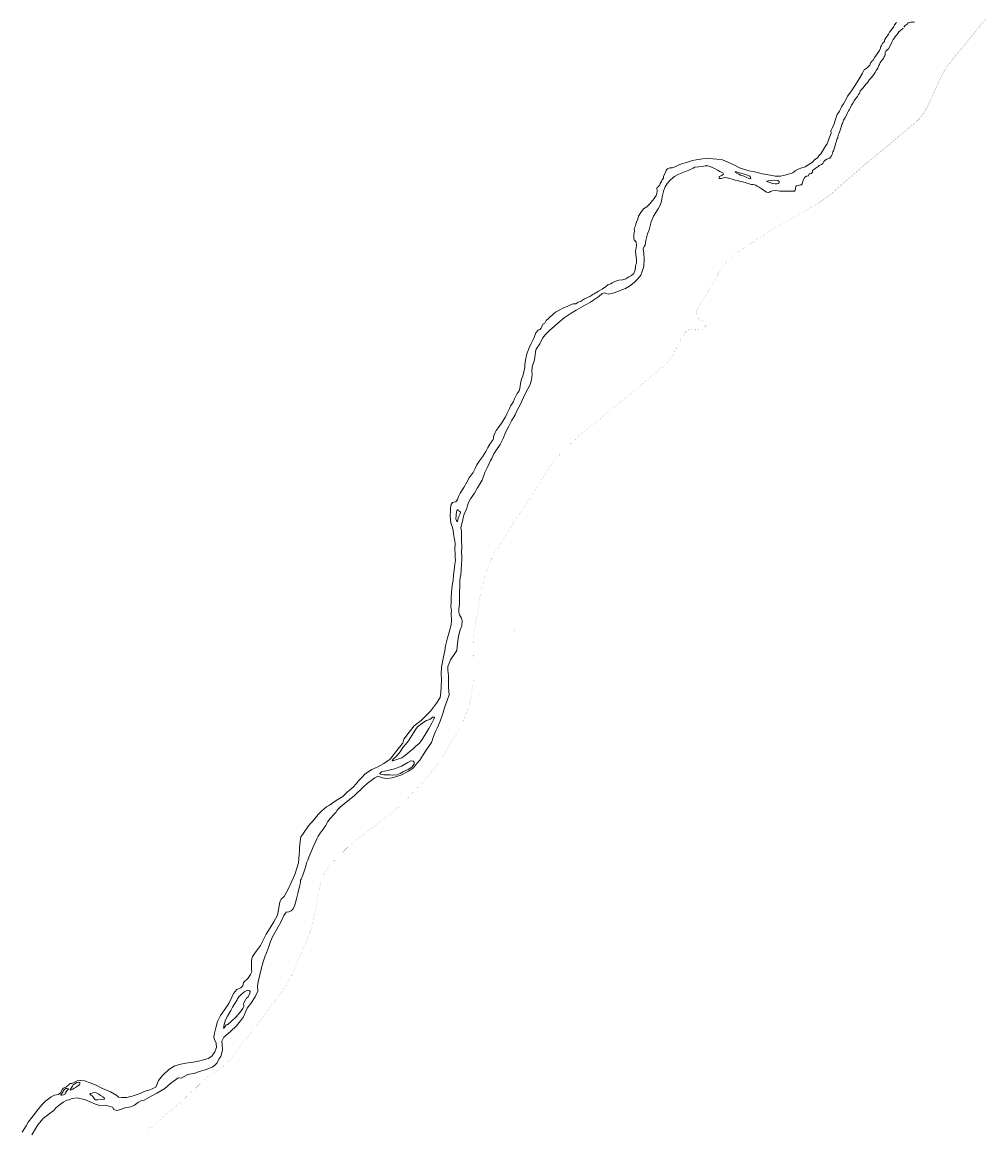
# Model space of a CAD drawing. Header units: metres. Extents: x 347609 to 778661, y 8548087 to 17156749.
# Tile 18 of 49: x 379864 to 383365, y 8571310 to 8575332. Entities that reach past the tile are written whole.
import ezdxf
from ezdxf.enums import TextEntityAlignment as Align

# ---------------------------------------------------------------- set-up
doc = ezdxf.new("R2010")
doc.units = ezdxf.units.M
doc.layers.add('01. RIO', color=7, linetype='Continuous', lineweight=5, true_color=0x2776bb)
doc.layers.add('Predios Rurales Nombres', color=7, linetype='Continuous', true_color=0xffffff)
doc.layers.add('Red vial nacional', color=242, linetype='Continuous', lineweight=40)
doc.styles.add('ARIAL', font='arial.ttf')

# ---------------------------------------------------------------- blocks, each defined once
blk = doc.blocks.new('REIORORI')
at = {"layer": '01. RIO', "color": 152, "lineweight": 15, "true_color": 0x2776bb, "flags": 128}
for points in [[(383066.6, 8575313.6), (383071.2, 8575319.4), (383078.5, 8575324.8), (383082.5, 8575329.9), (383092.2, 8575331.8), (383101.4, 8575331.5), (383105.6, 8575332.8)], [(379864.1, 8571300.9), (379878.6, 8571324.7), (379885.8, 8571337.2), (379904.7, 8571360.1), (379919.5, 8571380.5), (379936, 8571399.8), (379950.2, 8571414.8), (379969.4, 8571428.9), (379981.5, 8571434.9), (379996.7, 8571438.1), (380003.6, 8571444.5), (380011.2, 8571457), (380013.6, 8571461.4), (380022.4, 8571464.7), (380028.6, 8571468.8), (380032.7, 8571472.2), (380035.5, 8571476.2), (380038.4, 8571478.4), (380040.9, 8571478.4), (380044, 8571477.8), (380053.2, 8571482), (380064, 8571487.5), (380074.7, 8571488.5), (380091, 8571487.2), (380111, 8571480.6), (380132.8, 8571472.1), (380155.7, 8571459.9), (380184.8, 8571447.1), (380207.7, 8571434.7), (380214.3, 8571428.3), (380225.7, 8571427.1), (380243.9, 8571427.4), (380263.8, 8571431.6), (380293.2, 8571441.8), (380307.5, 8571448.7), (380327.6, 8571454.7), (380349.7, 8571464.7), (380353.5, 8571472.5), (380359.8, 8571489.2), (380373.4, 8571507.4), (380396.7, 8571528.8), (380419.2, 8571542.3), (380440.2, 8571548.6), (380458.9, 8571551.1), (380485.1, 8571554.9), (380509.9, 8571560.5), (380539.5, 8571569.1), (380553.6, 8571577.7), (380564.5, 8571592.3), (380569.8, 8571609), (380568.8, 8571624.2), (380562.5, 8571637.3), (380560.5, 8571644.6), (380562.2, 8571660.5), (380567.8, 8571679.7), (380574.1, 8571702.5), (380584.5, 8571725.2), (380599.1, 8571745.4), (380614.5, 8571768.2), (380626.2, 8571790.9), (380632, 8571805.1), (380643.3, 8571818.7), (380658.2, 8571824.8), (380665.8, 8571833.1), (380668.1, 8571844.5), (380684.3, 8571858.6), (380693.6, 8571873.3), (380698.4, 8571883.4), (380696.9, 8571893.3), (380696.7, 8571908.9), (380697.7, 8571926.1), (380701, 8571939.5), (380715.4, 8571960.2), (380729.3, 8571978.4), (380736.8, 8571993.5), (380751, 8572020.3), (380764.4, 8572043.4), (380777.8, 8572064.8), (380791.7, 8572088.6), (380795.7, 8572110.1), (380799.5, 8572136.1), (380805.3, 8572147.7), (380816.2, 8572157.3), (380830.1, 8572183.6), (380843.5, 8572212.7), (380854.4, 8572237.2), (380862.7, 8572263), (380867.8, 8572279.1), (380868.8, 8572293.8), (380870.1, 8572309.8), (380871.5, 8572323.7), (380872.1, 8572334.5), (380873.9, 8572356.6), (380876.6, 8572374), (380883.2, 8572383.8), (380904.5, 8572413), (380924.3, 8572436.8), (380939.3, 8572455.1), (380953.1, 8572467.5), (380969.3, 8572482.6), (380980.2, 8572488.7), (381005.2, 8572505), (381029.4, 8572520.2), (381045.8, 8572536.6), (381065.9, 8572553.5), (381077.1, 8572566.6), (381086.2, 8572577.1), (381096.8, 8572587.7), (381110, 8572602.3), (381134.2, 8572618), (381155.6, 8572628.3), (381177.5, 8572639.4), (381200.3, 8572655.1), (381213.3, 8572671.8), (381233.4, 8572698.2), (381246.3, 8572713.7), (381250.9, 8572728.2), (381270.2, 8572753.9), (381288.5, 8572776.8), (381313.4, 8572796.6), (381347, 8572829.9), (381369.1, 8572858.8), (381382.3, 8572879.2), (381385.3, 8572897.5), (381386.4, 8572918), (381387.4, 8572944.5), (381386.1, 8572964.3), (381387.6, 8572989.8), (381395, 8573027.4), (381399.6, 8573048.7), (381402.4, 8573067.5), (381408.2, 8573090.9), (381417.9, 8573125), (381422.3, 8573144.9), (381423.5, 8573159.8), (381423, 8573186.2), (381423.5, 8573196.5), (381421.9, 8573201), (381420.9, 8573210.4), (381421.9, 8573223.8), (381422.7, 8573241.6), (381423.6, 8573259.1), (381424.6, 8573273.7), (381426.5, 8573285.1), (381427.6, 8573293.1), (381429.5, 8573303.9), (381431.3, 8573323.7), (381433.4, 8573341.5), (381435.4, 8573363.7), (381438, 8573378.4), (381437, 8573388.1), (381436.5, 8573407.2), (381435.8, 8573412.6), (381435.8, 8573420.7), (381436.7, 8573436), (381436.3, 8573448.5), (381433.9, 8573459.7), (381430.6, 8573473.5), (381429.4, 8573487.7), (381426.4, 8573500.3), (381421.7, 8573513.3), (381419.7, 8573525.5), (381419, 8573538.9), (381419.5, 8573556.3), (381420.1, 8573567.9), (381422.1, 8573580.9), (381426.9, 8573587.2), (381432.4, 8573589.3), (381440, 8573590.3), (381445.5, 8573598.9), (381450.5, 8573612.5), (381455.7, 8573622), (381467.9, 8573641.9), (381479.6, 8573661.5), (381488.4, 8573677.1), (381502.1, 8573696.1), (381509.3, 8573711.5), (381515.9, 8573724.1), (381525.1, 8573739.1), (381536.1, 8573753.6), (381548, 8573772.4), (381555.1, 8573788), (381562.3, 8573800), (381571.5, 8573811.9), (381575.2, 8573816.4), (381576.3, 8573821.2), (381576.7, 8573826.1), (381578.6, 8573833.1), (381582.4, 8573841.8), (381585.5, 8573848.8), (381593.4, 8573859.4), (381605.2, 8573875.9), (381610.6, 8573883.1), (381619.5, 8573899), (381625.7, 8573911.9), (381634.4, 8573929.7), (381639.5, 8573940.5), (381645.2, 8573948.6), (381648.3, 8573955.1), (381652.9, 8573964.8), (381658.8, 8573975.8), (381662, 8573984.1), (381669.5, 8573993.8), (381672.3, 8574001.7), (381673.4, 8574010.5), (381674.8, 8574019.7), (381678.2, 8574035.8), (381682.3, 8574046.1), (381686.9, 8574062.2), (381690, 8574078.4), (381690.5, 8574090.7), (381693.9, 8574110.9), (381697.3, 8574127.5), (381705.4, 8574149.4), (381712.5, 8574165.3), (381721.1, 8574182.7), (381725, 8574190.5), (381729.5, 8574204.2), (381738.8, 8574213), (381745.9, 8574215.8), (381748.8, 8574221.1), (381752.7, 8574229.2), (381756, 8574235.3), (381762.2, 8574238.4), (381767.1, 8574248.3), (381774.3, 8574255.2), (381779.4, 8574259.9), (381783.2, 8574262.8), (381788.4, 8574267.2), (381793.9, 8574273.1), (381801.7, 8574279.2), (381808.2, 8574283), (381819.5, 8574289.1), (381828.6, 8574293.3), (381843.6, 8574299), (381855.9, 8574305.4), (381865.7, 8574308.8), (381874.9, 8574309.8), (381884.1, 8574315.2), (381892.7, 8574318.2), (381906.7, 8574326.8), (381926.1, 8574335.8), (381936.6, 8574342.6), (381941.4, 8574345.8), (381957.7, 8574355.8), (381970.9, 8574362.9), (381983, 8574371.5), (381992, 8574378.4), (382002, 8574381.7), (382007.8, 8574385.5), (382016.4, 8574390.5), (382031.3, 8574394.7), (382044.6, 8574396.3), (382056.5, 8574399.9), (382067.8, 8574406.8), (382077.5, 8574412.7), (382085.6, 8574419.3), (382090.2, 8574428.5), (382091.7, 8574440.4), (382092.5, 8574448), (382094.4, 8574452.8), (382095.4, 8574457.6), (382095.2, 8574469.5), (382093.8, 8574487.1), (382091.9, 8574500.4), (382093.1, 8574507.1), (382094.4, 8574513.6), (382095.2, 8574520.9), (382094.6, 8574533.1), (382089.6, 8574539.3), (382086.9, 8574541), (382086.2, 8574548.3), (382086.4, 8574559.8), (382088.3, 8574573.8), (382087.3, 8574580.3), (382088.7, 8574584.9), (382092.5, 8574592.2), (382093.8, 8574600.2), (382095.6, 8574606), (382100.9, 8574617.1), (382102.8, 8574627.5), (382111.9, 8574640.7), (382121.3, 8574653.9), (382133.5, 8574662), (382145.6, 8574673.3), (382154.2, 8574684), (382160, 8574691.7), (382163.4, 8574697.8), (382165.2, 8574698.8), (382167.1, 8574702.4), (382170, 8574710.3), (382171.1, 8574719.9), (382169.4, 8574728.9), (382170.5, 8574731.6), (382174, 8574733.9), (382180.1, 8574740.8), (382181.7, 8574746.7), (382186.6, 8574752.9), (382188.8, 8574759), (382193.3, 8574765.3), (382194.1, 8574771.8), (382197.4, 8574780.1), (382202, 8574788.5), (382203.3, 8574794.5), (382207.7, 8574799.1), (382216.4, 8574803.3), (382224.8, 8574803.7), (382232.7, 8574806), (382244.3, 8574811.9), (382258.9, 8574817.1), (382277.3, 8574823), (382298.6, 8574829.2), (382312.8, 8574832.6), (382335.2, 8574835.9), (382356.9, 8574836.5), (382372.4, 8574835.7), (382387.6, 8574834), (382407.9, 8574831.8), (382425.3, 8574825.1), (382448.7, 8574814.4), (382469.6, 8574803.2), (382503.1, 8574792.4), (382520, 8574789.3), (382553.8, 8574781.2), (382588.9, 8574774.9), (382599.4, 8574772.8), (382619.1, 8574773.2), (382634.7, 8574776), (382647.9, 8574780.3), (382663.5, 8574784.7), (382671.9, 8574792.4), (382682.4, 8574798.7), (382696, 8574803.1), (382708.3, 8574806.3), (382721.7, 8574814.8), (382734.4, 8574824), (382743.6, 8574833), (382752.6, 8574839.7), (382758.5, 8574846.2), (382764.9, 8574853.9), (382775.2, 8574869.1), (382782.9, 8574883.8), (382787.7, 8574890.1), (382792.1, 8574899.5), (382795.2, 8574910.3), (382802.8, 8574929.4), (382801.9, 8574935.8), (382802.4, 8574939.8), (382805.1, 8574945.2), (382808, 8574949.6), (382813.4, 8574962.6), (382818.7, 8574979.1), (382822, 8574991), (382825.1, 8574996.6), (382832.5, 8575008.8), (382838.3, 8575018.8), (382841.5, 8575027.6), (382847.5, 8575035.1), (382856.7, 8575052.9), (382861.5, 8575062.9), (382870.7, 8575074.8), (382879.3, 8575086.3), (382886, 8575097.8), (382894.8, 8575110.6), (382904.6, 8575125.8), (382917.1, 8575146.3), (382922.8, 8575159.5), (382933.4, 8575166.4), (382943.5, 8575175.4), (382946, 8575184.4), (382949.7, 8575186.5), (382950.8, 8575190.4), (382955.6, 8575193.8), (382961.2, 8575204.6), (382967.5, 8575214), (382978.1, 8575229.8), (382981.4, 8575237.4), (382981.5, 8575241.2), (382983.4, 8575244.1), (382985.9, 8575247.7), (382988.9, 8575254.6), (382993.4, 8575258.9), (382997, 8575261.1), (382997.1, 8575265.7), (382997.8, 8575269.1), (383001.9, 8575275.1), (383007.4, 8575282.5), (383010.9, 8575289), (383014.8, 8575295.6), (383024.5, 8575307.8), (383028.6, 8575314.5), (383032.8, 8575322.1), (383039.5, 8575331.1)], [(379899.3, 8571291.9), (379921.4, 8571327.5), (379940.7, 8571350.7), (379966.8, 8571370.9), (379978.9, 8571379.2), (379987, 8571389), (379998.7, 8571399.4), (380012.6, 8571409.5), (380025.8, 8571417), (380035.1, 8571418.5), (380046.2, 8571423.2), (380063.9, 8571425.5), (380093.9, 8571418.7), (380131, 8571402.9), (380145.1, 8571398.1), (380166.7, 8571398.7), (380192.6, 8571391.3), (380197, 8571384), (380208, 8571379.6), (380222.9, 8571383), (380237.3, 8571389.5), (380258.8, 8571393.2), (380271.7, 8571399.2), (380286.6, 8571409.9), (380295.2, 8571414.4), (380307.7, 8571417.8), (380332.8, 8571432.1), (380353.8, 8571442.6), (380381.8, 8571459.4), (380403, 8571477.4), (380431, 8571498.3), (380441.5, 8571497.5), (380465.8, 8571510.7), (380490.9, 8571515.6), (380507.9, 8571521.9), (380532.3, 8571528.5), (380554.3, 8571537.4), (380563.2, 8571543.1), (380572.6, 8571553.1), (380578.6, 8571566.1), (380585.2, 8571576.1), (380591.7, 8571599.4), (380590.2, 8571620.8), (380589.6, 8571631.5), (380596.7, 8571646.4), (380620.3, 8571666.4), (380642.5, 8571687.3), (380657.7, 8571705.9), (380668.4, 8571720.3), (380674.1, 8571734.4), (380681.5, 8571752), (380694.3, 8571767.9), (380710.8, 8571792), (380720.5, 8571812.7), (380718.9, 8571831.6), (380721.5, 8571846.7), (380727.8, 8571872.7), (380731.8, 8571893), (380739.6, 8571920.2), (380745.4, 8571938.3), (380752.2, 8571952.9), (380758.7, 8571972.3), (380765.8, 8571994.1), (380773.7, 8572010), (380789.4, 8572038.8), (380803.2, 8572063.9), (380814.5, 8572087.5), (380822.9, 8572099.6), (380832.6, 8572101.4), (380841.7, 8572104.5), (380847.7, 8572111.3), (380853.7, 8572121.3), (380857.1, 8572134.6), (380862.2, 8572153.2), (380864.9, 8572167.8), (380872.3, 8572198.5), (380874.6, 8572208.2), (380875.6, 8572215.7), (380878.1, 8572219.8), (380883.3, 8572234.8), (380888.2, 8572248.9), (380891.4, 8572256.1), (380894.5, 8572266.6), (380897.4, 8572279.5), (380901.4, 8572288.9), (380905.1, 8572299.2), (380912.5, 8572316.8), (380915.8, 8572325.1), (380921.4, 8572337.3), (380928.8, 8572353.2), (380935.2, 8572368.5), (380938.8, 8572376.2), (380946.8, 8572386.7), (380957.8, 8572401.1), (380965.4, 8572413.1), (380974.5, 8572429.4), (380983.5, 8572440.4), (380998.4, 8572456.9), (381003.7, 8572461.9), (381008.9, 8572470.8), (381018.9, 8572481.3), (381033.6, 8572492.9), (381047.5, 8572504.1), (381070.1, 8572522.7), (381104.1, 8572555), (381117, 8572567.3), (381132.2, 8572578.7), (381145.6, 8572588.4), (381156.6, 8572594.1), (381172.4, 8572587.5), (381188.7, 8572584.9), (381207.9, 8572587.8), (381239.7, 8572598.1), (381267.3, 8572611.7), (381285.5, 8572623.8), (381296.8, 8572639.3), (381308.4, 8572652.1), (381320.2, 8572671.5), (381329.7, 8572684.7), (381340.7, 8572701), (381351, 8572715.7), (381358.7, 8572738.3), (381366, 8572756), (381372.4, 8572770.2), (381382.6, 8572793.4), (381391, 8572817.8), (381400, 8572845.5), (381409.7, 8572872.1), (381414.7, 8572889.1), (381412.6, 8572915.8), (381413.2, 8572941.6), (381412.9, 8572959.4), (381410, 8572978.7), (381410.5, 8572992.7), (381416.8, 8573007.1), (381420.3, 8573015.8), (381436.1, 8573039), (381443.4, 8573050.3), (381444.5, 8573063.2), (381446.1, 8573085.6), (381448.7, 8573102.6), (381454.8, 8573125.4), (381460.6, 8573140.4), (381461.9, 8573158.2), (381459.8, 8573168.2), (381452.7, 8573180.3), (381450.3, 8573189), (381449.7, 8573201.1), (381452.2, 8573218.4), (381453, 8573233.8), (381452.9, 8573246.3), (381453, 8573263.1), (381453.7, 8573284.5), (381454.5, 8573292.5), (381454.5, 8573304.9), (381455.5, 8573314.1), (381457.7, 8573325.5), (381458.5, 8573342.9), (381459.5, 8573363.6), (381460.6, 8573380.7), (381460.6, 8573391.4), (381460.1, 8573406.9), (381460.9, 8573426.1), (381460.2, 8573453.1), (381459.8, 8573483.9), (381458.1, 8573495.8), (381459.5, 8573506.1), (381464.3, 8573523.2), (381466.3, 8573533.1), (381470.1, 8573545.1), (381477.3, 8573560.8), (381479.3, 8573566.7), (381481.7, 8573577.3), (381485.5, 8573587.9), (381492.3, 8573601.5), (381498.5, 8573609.1), (381506.7, 8573622.1), (381517.7, 8573640.6), (381535.1, 8573668.7), (381544.7, 8573696.7), (381553.3, 8573714.2), (381560.1, 8573729.9), (381565.6, 8573740.5), (381570.7, 8573747.7), (381577.6, 8573764.2), (381585.1, 8573775.4), (381600, 8573798.6), (381611, 8573820.2), (381619.9, 8573842.5), (381630.9, 8573862), (381642.2, 8573884.4), (381654.6, 8573905.6), (381662.5, 8573923.5), (381673.8, 8573945.4), (381689.9, 8573980.1), (381700.9, 8574000.7), (381709.1, 8574016.1), (381714.6, 8574033.3), (381716.7, 8574052.6), (381715.3, 8574067.7), (381718.1, 8574085.2), (381723.6, 8574101.6), (381728, 8574121.8), (381728.4, 8574135.9), (381731.8, 8574144.5), (381744.9, 8574164.1), (381754.8, 8574185), (381765.1, 8574198.4), (381779.9, 8574212.1), (381798, 8574228.2), (381810.4, 8574238.5), (381833.1, 8574258.2), (381858.4, 8574275), (381877, 8574286.3), (381902, 8574300.3), (381928.8, 8574315.5), (381941.2, 8574323.7), (381958.7, 8574335.7), (381971.4, 8574347.1), (381979.3, 8574349.1), (381986.8, 8574346.4), (381992.3, 8574344), (382004.3, 8574346.4), (382014.9, 8574349.1), (382035.9, 8574358), (382055.4, 8574365.2), (382069.8, 8574372.8), (382087, 8574386.5), (382100.5, 8574400), (382111.8, 8574413.7), (382116.6, 8574426.4), (382121.7, 8574444.5), (382123.5, 8574471), (382122.4, 8574493), (382120.4, 8574509.4), (382123.5, 8574517), (382126.9, 8574521.8), (382129.3, 8574538.7), (382135.1, 8574563.3), (382141.3, 8574578.4), (382145.8, 8574592.8), (382148.5, 8574606.9), (382157.4, 8574627.1), (382174.6, 8574654.4), (382181.2, 8574667.4), (382187, 8574682.1), (382189.4, 8574698.3), (382194.9, 8574722.6), (382199.7, 8574734.3), (382207.2, 8574746.3), (382218.9, 8574760.1), (382234, 8574772.1), (382249.5, 8574780), (382268, 8574787.5), (382285.5, 8574794.7), (382301.6, 8574801.6), (382307.1, 8574805), (382322.2, 8574806.4), (382333.2, 8574807.6), (382340.8, 8574809.2), (382345.1, 8574810.4), (382355.1, 8574810.3), (382363.2, 8574807.6), (382376.4, 8574801.8), (382392.7, 8574792.9), (382398.1, 8574789.5), (382403.6, 8574787.1), (382408.9, 8574785.1), (382411.8, 8574780.5), (382406.2, 8574775.7), (382396.4, 8574772), (382395.6, 8574768.2), (382395.6, 8574765.9), (382396.3, 8574764.6), (382399.4, 8574764.4), (382403.7, 8574764.3), (382407.6, 8574765.8), (382412.6, 8574766.7), (382417.9, 8574768.2), (382425.3, 8574766.4), (382429.3, 8574765.3), (382434.6, 8574764.8), (382442.6, 8574762.2), (382447.2, 8574760.2), (382454.5, 8574758.9), (382463.6, 8574757.3), (382468.8, 8574754.9), (382480.4, 8574752.6), (382489.9, 8574750.2), (382500.8, 8574746.3), (382508.9, 8574743.5), (382513.6, 8574742.8), (382519.1, 8574742.3), (382524.3, 8574741.5), (382528.7, 8574740), (382533.9, 8574737), (382541.2, 8574733.1), (382548.5, 8574728.1), (382553.8, 8574724), (382562.6, 8574718.3), (382568, 8574714.7), (382576.9, 8574714), (382582.7, 8574716.9), (382589.7, 8574719.5), (382599.1, 8574720.4), (382608.6, 8574719), (382616.3, 8574718.8), (382627.8, 8574718.1), (382641, 8574717.8), (382661.7, 8574717.9), (382670.1, 8574718.8), (382672.3, 8574721.6), (382673.5, 8574725.7), (382673.8, 8574729.9), (382674.3, 8574735.2), (382677.3, 8574738.1), (382684.2, 8574739.3), (382691.9, 8574741.2), (382695.4, 8574741.7), (382697.5, 8574745), (382699, 8574748.6), (382700.1, 8574754.6), (382701.6, 8574758.5), (382706.6, 8574768.7), (382713.6, 8574772.6), (382720.1, 8574773.9), (382722.1, 8574778.5), (382722.5, 8574781.1), (382726.2, 8574780.9), (382731.8, 8574782.5), (382734.9, 8574787.7), (382734.5, 8574793.3), (382735.1, 8574794.2), (382738.9, 8574796), (382744.9, 8574800.4), (382752, 8574805.3), (382755.5, 8574807.9), (382759.3, 8574811.6), (382768.2, 8574814.9), (382771.9, 8574819.1), (382776.1, 8574825.7), (382780.5, 8574830.9), (382786.7, 8574834.3), (382794.7, 8574837.2), (382798.2, 8574838.7), (382799.8, 8574841.6), (382803.8, 8574846.7), (382806.8, 8574851.9), (382809.4, 8574860.9), (382811.3, 8574865), (382814.5, 8574876.2), (382816.9, 8574884.4), (382818.4, 8574889.8), (382821.9, 8574899.4), (382823.6, 8574906.9), (382826.4, 8574912.5), (382828.7, 8574921.9), (382830.1, 8574926.3), (382835.7, 8574939.8), (382837.6, 8574947.6), (382839.1, 8574951.9), (382841.7, 8574960.7), (382844.4, 8574963.8), (382847.9, 8574975.6), (382852.1, 8574983.6), (382857.5, 8574991.8), (382861.8, 8575002.6), (382866, 8575010), (382869.2, 8575014.5), (382871.4, 8575020), (382876.2, 8575030.9), (382881.6, 8575037.9), (382886.8, 8575046.5), (382892.7, 8575055.1), (382896.4, 8575059.8), (382898.6, 8575062.4), (382902.6, 8575069.9), (382905.5, 8575074.4), (382908.1, 8575081.1), (382913.1, 8575087.9), (382919, 8575093.6), (382929.1, 8575107.2), (382931.2, 8575108.5), (382935.7, 8575114.8), (382942.4, 8575124.3), (382948.7, 8575131.2), (382957.8, 8575141.7), (382962.4, 8575148.8), (382966.5, 8575156.4), (382972.5, 8575164.9), (382973.3, 8575169), (382975.3, 8575172.5), (382976.1, 8575174.7), (382978.3, 8575178.6), (382980.7, 8575185.6), (382983.8, 8575191), (382993.2, 8575200.5), (382994.2, 8575202.8), (382994.8, 8575207.2), (382997.5, 8575210.3), (382999.4, 8575214), (382999.1, 8575217.5), (382999.3, 8575221.6), (383001.6, 8575226.5), (383007.4, 8575233.2), (383011.2, 8575235.5), (383016.9, 8575246.7), (383021.7, 8575257), (383025.6, 8575263.8), (383028.4, 8575269.4), (383033.2, 8575275.6), (383037, 8575281.1), (383039.9, 8575284.6), (383044.6, 8575290.5), (383049, 8575296.4), (383054.3, 8575301.9), (383064.5, 8575310.6)]]:
    blk.add_lwpolyline(points, dxfattribs=at)
for points in [[(382455, 8574786.6), (382460.5, 8574783.6), (382467.8, 8574779.6), (382473.4, 8574776.1), (382482.6, 8574774), (382499.2, 8574766.3), (382506.9, 8574762.6), (382508.8, 8574762.6), (382510.4, 8574764.5), (382509.6, 8574768.6), (382508.1, 8574772.2), (382505.3, 8574774.6), (382498.6, 8574776.3), (382487.7, 8574780), (382479.5, 8574782.8), (382465, 8574786.3), (382458.9, 8574788.5), (382455.4, 8574788.2), (382454.6, 8574787.7), (382454.7, 8574787.1)], [(382570.1, 8574753), (382579.1, 8574750), (382591.2, 8574746.1), (382598.8, 8574745.1), (382604.9, 8574744.8), (382612.6, 8574746.6), (382613.7, 8574749.5), (382613.3, 8574754), (382609.5, 8574757.7), (382598, 8574757.9), (382585.8, 8574756.6), (382574.2, 8574756.3), (382569.9, 8574755.1), (382569.2, 8574754.3), (382569.4, 8574753.6)], [(381443.9, 8573518.9), (381442.1, 8573522), (381440, 8573527.6), (381439.7, 8573532.1), (381440.3, 8573537.5), (381441.1, 8573545.1), (381441.5, 8573551.7), (381443.4, 8573559.2), (381445.2, 8573561.1), (381447.7, 8573560.9), (381449.6, 8573557.2), (381454.2, 8573554.7), (381455.8, 8573552.4), (381454.9, 8573546.4), (381452.7, 8573542.1), (381450.3, 8573537.3), (381448.4, 8573531.3), (381446.7, 8573525.7), (381445.5, 8573520.3), (381445, 8573518.8)], [(381207.8, 8572650.7), (381213.1, 8572656.7), (381223.8, 8572667), (381236.9, 8572682.4), (381246.6, 8572697.7), (381257.1, 8572709.2), (381267, 8572722.7), (381286.2, 8572751.3), (381294.1, 8572764.9), (381300.5, 8572772.8), (381315.5, 8572785.1), (381333.3, 8572796.1), (381345.4, 8572800.2), (381351.2, 8572804.5), (381354.3, 8572808), (381360.5, 8572808), (381361.9, 8572806.5), (381359.6, 8572800.4), (381352, 8572786.1), (381341.3, 8572767.6), (381330.8, 8572748.6), (381317, 8572727.2), (381306.9, 8572713.6), (381293.3, 8572701.2), (381282.9, 8572691.9), (381275.3, 8572686.3), (381256.6, 8572670.1), (381242.8, 8572660), (381225.5, 8572654), (381210.6, 8572650), (381209.1, 8572650.2)], [(381163.8, 8572604.2), (381169.7, 8572609.5), (381191.4, 8572614.9), (381216.3, 8572621.1), (381242.6, 8572629.9), (381264.8, 8572643), (381276.1, 8572649.8), (381284.2, 8572648.9), (381287.9, 8572644.9), (381287.5, 8572637.7), (381279.7, 8572626.5), (381265.8, 8572618.5), (381249.6, 8572610.3), (381237.8, 8572603.2), (381225.3, 8572599.3), (381209.5, 8572597.2), (381201.3, 8572599.3), (381178.3, 8572598.3), (381165.8, 8572601.5), (381163.9, 8572602.8)], [(380595.8, 8571679.3), (380598.3, 8571692.6), (380603.3, 8571708.9), (380609.5, 8571722.6), (380622.3, 8571743), (380628.6, 8571754.6), (380636.3, 8571768.7), (380641.2, 8571776.2), (380645.7, 8571782), (380645.9, 8571785.6), (380651.7, 8571792.7), (380660.7, 8571802.3), (380672.9, 8571811.6), (380680.6, 8571816.1), (380684.3, 8571816.9), (380688.3, 8571816.1), (380690.5, 8571814.6), (380692, 8571811.6), (380691.7, 8571805.3), (380684.5, 8571792.5), (380679.3, 8571788.2), (380668.8, 8571770.4), (380668.2, 8571766.3), (380669.3, 8571760.5), (380669.9, 8571756.9), (380666.2, 8571750.5), (380655.8, 8571736.3), (380641.2, 8571719.8), (380623.4, 8571702.7), (380610.7, 8571692.3), (380608.2, 8571692.6), (380605.4, 8571690.9), (380601.3, 8571684.7), (380597.9, 8571679.9), (380596.6, 8571679)], [(380004.2, 8571436.2), (380008.6, 8571441.8), (380012.6, 8571448.4), (380014.7, 8571452.8), (380019.3, 8571457), (380022.6, 8571459.3), (380028, 8571459.7), (380030.8, 8571458.9), (380032.5, 8571457.6), (380031.8, 8571455.7), (380025.8, 8571451.6), (380022, 8571443.5), (380018.7, 8571437.4), (380014.3, 8571436.3), (380008.2, 8571435.4), (380005.3, 8571435.4), (380004.5, 8571435.6)], [(380037.9, 8571455.4), (380042.5, 8571461.3), (380046.4, 8571467.9), (380049.7, 8571472.6), (380055.7, 8571477.1), (380062.4, 8571481), (380068.7, 8571482.7), (380072.7, 8571481.9), (380073.7, 8571480.4), (380074, 8571476.7), (380072.2, 8571473.2), (380066.9, 8571469), (380059.8, 8571465.1), (380052.8, 8571461), (380048, 8571457.3), (380043.2, 8571455), (380040.2, 8571454.2), (380038.5, 8571454), (380038.2, 8571454.3)], [(380112.9, 8571436.2), (380110.9, 8571437.3), (380110.5, 8571439.6), (380112.7, 8571441.6), (380118.2, 8571443.1), (380124.4, 8571444.8), (380133.3, 8571444.4), (380142.2, 8571439.1), (380148.2, 8571434.4), (380156.9, 8571429.7), (380162.3, 8571425.7), (380163.5, 8571422.4), (380162.3, 8571420.9), (380151.7, 8571419.3), (380139.2, 8571418.1), (380129.6, 8571419), (380126.7, 8571422), (380125.7, 8571423.5), (380123.6, 8571426.4), (380122, 8571428.9), (380120.3, 8571431), (380117.9, 8571432.5), (380114.3, 8571435.7)]]:
    blk.add_lwpolyline(points, close=True, dxfattribs=at)

msp = doc.modelspace()

# ---------------------------------------------------------------- linework, layer by layer
at = {"layer": 'Red vial nacional', "transparency": 33554623, "const_width": 0.5}
msp.add_lwpolyline([(382758, 8574676.4), (382770.4, 8574684.1), (382785.5, 8574694.4), (382799.8, 8574705.7), (382813.7, 8574717.7), (382827.6, 8574730), (382841.5, 8574742.3), (382855.6, 8574754.6), (382869.6, 8574766.9), (382883.7, 8574779.1), (382897.7, 8574791.2), (382911.8, 8574803.2), (382926, 8574815.1), (382940.1, 8574826.8), (382954.3, 8574838.6), (382968.4, 8574850.2), (382982.4, 8574861.8), (382996.4, 8574873.6), (383010.4, 8574885.2), (383024.2, 8574896.9), (383037.8, 8574908.4), (383051, 8574919.7), (383063.9, 8574930.5), (383076.5, 8574941), (383088.8, 8574951.1), (383100.8, 8574961), (383112.1, 8574970.9), (383122.6, 8574981.2), (383132.2, 8574992.2), (383141.1, 8575004.3), (383148.7, 8575017.3), (383155.5, 8575031.1), (383162, 8575045.4), (383168.7, 8575059.9), (383175.4, 8575074.7), (383182.2, 8575089.8), (383189.1, 8575105.1), (383196, 8575120.3), (383203.3, 8575135.4), (383211.4, 8575150.3), (383220.2, 8575164.8), (383229.9, 8575178.7), (383240.1, 8575192.3), (383251, 8575205.6), (383262.1, 8575219.1), (383273.3, 8575232.9), (383284.7, 8575246.7), (383296.2, 8575260.7), (383307.7, 8575274.7), (383319.2, 8575288.8), (383330.7, 8575302.9), (383342.2, 8575317.1), (383353.4, 8575331.4), (383364.4, 8575345.7)], dxfattribs=at)
at = {"layer": 'Red vial nacional', "lineweight": -2, "transparency": 33554623, "const_width": 0.2}
msp.add_lwpolyline([(380318.2, 8571308), (380330.6, 8571318.2), (380343.2, 8571328.6), (380356.1, 8571339.3), (380369.4, 8571350.4), (380382.8, 8571361.4), (380396.3, 8571372.4), (380409.9, 8571383.9), (380423.6, 8571395.8), (380437, 8571407.7), (380449.8, 8571419.7), (380461.7, 8571431.1), (380474, 8571442.6), (380485.7, 8571453.5), (380496.2, 8571463.3), (380504.8, 8571471.8), (380511.7, 8571478.7), (380517.5, 8571483.8), (380524, 8571490.3), (380531.2, 8571496.7), (380542.3, 8571504.6), (380550, 8571509.2), (380558, 8571513.6), (380566.6, 8571518.8), (380575.5, 8571524.2), (380584.7, 8571530.6), (380593.7, 8571537.9), (380602.1, 8571545.5), (380609.5, 8571553), (380615, 8571559.1), (380623.2, 8571569.4), (380626.3, 8571573.7), (380630, 8571578.9), (380634.5, 8571585.1), (380640.3, 8571592.3), (380646.7, 8571600.1), (380653.1, 8571608), (380659.7, 8571616.6), (380666.8, 8571625.8), (380674.5, 8571635.8), (380682.6, 8571646.4), (380691.1, 8571657.8), (380700, 8571669.8), (380709.5, 8571682.5), (380719.5, 8571695.6), (380729.3, 8571708.6), (380739, 8571721.6), (380748.9, 8571734.5), (380758.8, 8571747.5), (380768.4, 8571760), (380777.7, 8571772.1), (380786.7, 8571783.9), (380795.7, 8571795.7), (380804.9, 8571807.9), (380814, 8571820.6), (380823.2, 8571833.9), (380832, 8571848), (380840, 8571863.3), (380847.4, 8571879.3), (380854.7, 8571896), (380862.2, 8571913.1), (380869.7, 8571930.6), (380877.3, 8571948.3), (380884.9, 8571966.2), (380892.5, 8571984.1), (380900, 8572002.1), (380907, 8572020.3), (380913.4, 8572038.8), (380918.8, 8572057.7), (380923.3, 8572076.9), (380927.1, 8572096.2), (380930.8, 8572115.6), (380934.4, 8572135), (380937.9, 8572154.1), (380941.3, 8572172.5), (380944.8, 8572190.3), (380948.9, 8572207.7), (380954.3, 8572224.5), (380961.8, 8572240.9), (380971.6, 8572256.7), (380983.3, 8572271.6), (380996.9, 8572285.8), (381011.3, 8572300), (381025.8, 8572314.6), (381040.4, 8572329.5), (381055.6, 8572344.2), (381071.8, 8572358.3), (381088.8, 8572371.8), (381106.4, 8572385), (381124.1, 8572398.1), (381141.5, 8572411.1), (381159, 8572424.2), (381176.4, 8572437), (381193.3, 8572449.5), (381209.8, 8572462.1), (381225.1, 8572474.8), (381240.5, 8572488.6), (381255.2, 8572503.4), (381269.4, 8572518.6), (381283.4, 8572533.6), (381297.5, 8572548.6), (381311.5, 8572563.6), (381325.2, 8572578.8), (381338.6, 8572594.2), (381347.2, 8572604.8), (381354.8, 8572614.2), (381361.5, 8572622.9), (381376.4, 8572642.7), (381387.7, 8572659.4), (381398.6, 8572676.4), (381409.1, 8572693.5), (381419.5, 8572710.8), (381429.7, 8572728), (381440, 8572745.2), (381449.8, 8572762.3), (381458.9, 8572779.6), (381467.1, 8572797.1), (381474.9, 8572814.7), (381481.8, 8572832.3), (381487.2, 8572849.3), (381491.2, 8572865), (381494.5, 8572880.4), (381497, 8572896), (381499.2, 8572911.9), (381501.2, 8572928.4), (381502.7, 8572945.6), (381503.3, 8572963.2), (381503.2, 8572981.1), (381503.3, 8572999.4), (381502.9, 8573017.7), (381502.2, 8573035.9), (381501.7, 8573053.7), (381501.8, 8573071.5), (381502.8, 8573089.6), (381505, 8573107.9), (381508.2, 8573126.4), (381511.3, 8573145.3), (381514.3, 8573164.6), (381517.2, 8573184.2), (381520.5, 8573203.9), (381523.6, 8573223.9), (381526.9, 8573243.8), (381530.6, 8573263.6), (381534.8, 8573283.4), (381539.8, 8573303.1), (381545.7, 8573322.4), (381552, 8573341), (381558.7, 8573359.1), (381565.9, 8573376.8), (381574.1, 8573394), (381583.5, 8573410.3), (381593.5, 8573426.2), (381603.7, 8573442), (381613.9, 8573457.8), (381624, 8573473.7), (381634.2, 8573489.7), (381643.7, 8573505.3), (381654.1, 8573521.4), (381664.4, 8573537.5), (381674.9, 8573553.6), (381685.3, 8573569.6), (381696.7, 8573585.5), (381706.4, 8573600.8), (381716, 8573615.6), (381725.3, 8573630.2), (381734.5, 8573644.8), (381743.8, 8573659.3), (381752.8, 8573673.6), (381761.5, 8573687.4), (381769.9, 8573700.7), (381776.8, 8573712.2), (381785.1, 8573722.9), (381792.6, 8573733), (381800.5, 8573743.2), (381809.1, 8573753.3), (381818.3, 8573763.4), (381827.9, 8573773.5), (381837.9, 8573783.5), (381848.1, 8573793.5), (381858.5, 8573803.3), (381868.9, 8573813), (381878.6, 8573821.8), (381886.7, 8573828.8), (381893.8, 8573834.8), (381900.8, 8573840.7), (381907.9, 8573846.7), (381914.8, 8573852.6), (381922.1, 8573858.7), (381929.8, 8573865.2), (381938, 8573872), (381946.8, 8573879.1), (381956.2, 8573886.7), (381966.1, 8573894.9), (381976.7, 8573903.4), (381987.5, 8573912.3), (381998.7, 8573921.4), (382009.7, 8573930.5), (382020.7, 8573939.5), (382031.8, 8573948.7), (382043, 8573957.9), (382054.5, 8573967.2), (382066.1, 8573976.6), (382077.7, 8573986), (382088.7, 8573995), (382098.7, 8574003.3), (382108.3, 8574011.3), (382117.9, 8574019.4), (382127.6, 8574027.4), (382137.3, 8574035.5), (382147.1, 8574043.5), (382156.7, 8574051.4), (382166.3, 8574059.2), (382175.7, 8574066.9), (382185, 8574074.6), (382193.8, 8574082.4), (382202, 8574090.5), (382209.7, 8574099), (382216.9, 8574108), (382223.4, 8574117.3), (382229.2, 8574126.9), (382234.7, 8574136.8), (382240.3, 8574146.9), (382245.7, 8574157.2), (382251.1, 8574167.7), (382256.4, 8574177.8), (382261.4, 8574187.3), (382266.2, 8574196.2), (382271.5, 8574204.2), (382278.2, 8574210.7), (382286.3, 8574215.2), (382295, 8574217.5), (382303.1, 8574217.7), (382311.6, 8574217.1), (382319.8, 8574216.1), (382328, 8574215.6), (382336.6, 8574217.4), (382343, 8574221.7), (382346.4, 8574228.4), (382345.8, 8574235.3), (382341.8, 8574241), (382335.9, 8574245.4), (382329.5, 8574249.7), (382323.3, 8574254.5), (382318, 8574260.3), (382314.1, 8574267.1), (382312.2, 8574274.4), (382313.2, 8574281.7), (382316.5, 8574288.6), (382320.6, 8574295.4), (382324.8, 8574302.5), (382329.2, 8574310), (382333.9, 8574318), (382339, 8574326.4), (382344.4, 8574335.4), (382350.3, 8574344.9), (382356.2, 8574354.9), (382362.1, 8574365), (382367.9, 8574374.8), (382373.4, 8574384.3), (382378.6, 8574392.9), (382382.8, 8574400.1), (382386.1, 8574405.8), (382389.8, 8574411.8), (382395.4, 8574423), (382402, 8574432.4), (382406.3, 8574438.9), (382411.3, 8574446.1), (382417.5, 8574454.3), (382424.5, 8574462.7), (382432, 8574470.8), (382440.5, 8574478.9), (382450.2, 8574487.1), (382461, 8574495.3), (382472.6, 8574503.3), (382484.7, 8574511.6), (382497.3, 8574519.8), (382510.1, 8574528.2), (382523.1, 8574536.7), (382536.3, 8574545.2), (382549.7, 8574553.7), (382563.3, 8574562), (382576.7, 8574570.1), (382590.1, 8574578.2), (382603.7, 8574586.4), (382617.6, 8574594.7), (382631.7, 8574603), (382646.1, 8574611.2), (382660.7, 8574619.6), (382675.6, 8574628.3), (382690.8, 8574637.1), (382706.5, 8574646.1), (382722.5, 8574655.4), (382738.6, 8574664.8), (382754.6, 8574674.3), (382758, 8574676.4)], dxfattribs=at)

# ---------------------------------------------------------------- block references
msp.add_blockref('REIORORI', (0, 0))

# ---------------------------------------------------------------- texts
at = {"layer": 'Predios Rurales Nombres', "color": 251, "true_color": 0x636466, "style": 'ARIAL'}
msp.add_text('10016', height=1, rotation=72.7279, dxfattribs=at).set_placement((381652.9, 8573121.1), align=Align.BOTTOM_LEFT)

doc.saveas('drawing.dxf')
